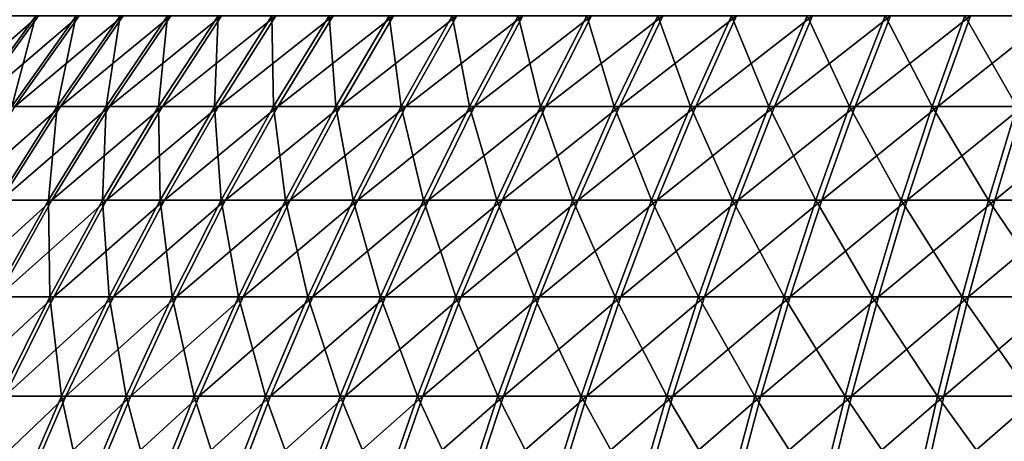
# Model space of a CAD drawing. Header units: millimetres. Extents: x -80 to 80, y -80 to 80.
# Tile 76 of 170: x -56 to -26, y 39 to 51. Entities that reach past the tile are written whole.
import ezdxf

# ---------------------------------------------------------------- set-up
doc = ezdxf.new("R2010")
doc.units = ezdxf.units.MM
doc.header["$LTSCALE"] = 13.670324
doc.layers.add('1', color=7, linetype='CONTINUOUS')
doc.layers.add('2', color=7, linetype='CONTINUOUS')

msp = doc.modelspace()

# ---------------------------------------------------------------- linework, layer by layer
at = {"layer": '1', "color": 7, "linetype": 'Continuous'}
for points in [[(-57.345, 48.701, 27.199), (-55.371, 51.423, 26.262), (-58.493, 48.701, 24.633), (-57.345, 48.701, 27.199)], [(-58.493, 48.701, 24.633), (-55.371, 51.423, 26.262), (-56.48, 51.423, 23.785), (-58.493, 48.701, 24.633)], [(-56.085, 48.701, 29.711), (-54.154, 51.423, 28.688), (-57.345, 48.701, 27.199), (-56.085, 48.701, 29.711)], [(-57.345, 48.701, 27.199), (-54.154, 51.423, 28.688), (-55.371, 51.423, 26.262), (-57.345, 48.701, 27.199)], [(-54.714, 48.701, 32.165), (-52.831, 51.423, 31.058), (-56.085, 48.701, 29.711), (-54.714, 48.701, 32.165)], [(-56.085, 48.701, 29.711), (-52.831, 51.423, 31.058), (-54.154, 51.423, 28.688), (-56.085, 48.701, 29.711)], [(-53.236, 48.701, 34.556), (-51.404, 51.423, 33.367), (-54.714, 48.701, 32.165), (-53.236, 48.701, 34.556)], [(-54.714, 48.701, 32.165), (-51.404, 51.423, 33.367), (-52.831, 51.423, 31.058), (-54.714, 48.701, 32.165)], [(-51.654, 48.701, 36.88), (-49.876, 51.423, 35.61), (-53.236, 48.701, 34.556), (-51.654, 48.701, 36.88)], [(-53.236, 48.701, 34.556), (-49.876, 51.423, 35.61), (-51.404, 51.423, 33.367), (-53.236, 48.701, 34.556)], [(-49.97, 48.701, 39.131), (-48.25, 51.423, 37.784), (-51.654, 48.701, 36.88), (-49.97, 48.701, 39.131)], [(-51.654, 48.701, 36.88), (-48.25, 51.423, 37.784), (-49.876, 51.423, 35.61), (-51.654, 48.701, 36.88)], [(-48.189, 48.701, 41.305), (-46.53, 51.423, 39.883), (-49.97, 48.701, 39.131), (-48.189, 48.701, 41.305)], [(-49.97, 48.701, 39.131), (-46.53, 51.423, 39.883), (-48.25, 51.423, 37.784), (-49.97, 48.701, 39.131)], [(-46.312, 48.701, 43.398), (-44.718, 51.423, 41.904), (-48.189, 48.701, 41.305), (-46.312, 48.701, 43.398)], [(-48.189, 48.701, 41.305), (-44.718, 51.423, 41.904), (-46.53, 51.423, 39.883), (-48.189, 48.701, 41.305)], [(-44.346, 48.701, 45.406), (-42.819, 51.423, 43.843), (-46.312, 48.701, 43.398), (-44.346, 48.701, 45.406)], [(-46.312, 48.701, 43.398), (-42.819, 51.423, 43.843), (-44.718, 51.423, 41.904), (-46.312, 48.701, 43.398)], [(-42.292, 48.701, 47.325), (-40.836, 51.423, 45.696), (-44.346, 48.701, 45.406), (-42.292, 48.701, 47.325)], [(-44.346, 48.701, 45.406), (-40.836, 51.423, 45.696), (-42.819, 51.423, 43.843), (-44.346, 48.701, 45.406)], [(-40.155, 48.701, 49.151), (-38.772, 51.423, 47.459), (-42.292, 48.701, 47.325), (-40.155, 48.701, 49.151)], [(-42.292, 48.701, 47.325), (-38.772, 51.423, 47.459), (-40.836, 51.423, 45.696), (-42.292, 48.701, 47.325)], [(-37.939, 48.701, 50.881), (-36.633, 51.423, 49.129), (-40.155, 48.701, 49.151), (-37.939, 48.701, 50.881)], [(-40.155, 48.701, 49.151), (-36.633, 51.423, 49.129), (-38.772, 51.423, 47.459), (-40.155, 48.701, 49.151)], [(-35.649, 48.701, 52.511), (-34.422, 51.423, 50.703), (-37.939, 48.701, 50.881), (-35.649, 48.701, 52.511)], [(-37.939, 48.701, 50.881), (-34.422, 51.423, 50.703), (-36.633, 51.423, 49.129), (-37.939, 48.701, 50.881)], [(-33.289, 48.701, 54.038), (-32.143, 51.423, 52.178), (-35.649, 48.701, 52.511), (-33.289, 48.701, 54.038)], [(-35.649, 48.701, 52.511), (-32.143, 51.423, 52.178), (-34.422, 51.423, 50.703), (-35.649, 48.701, 52.511)], [(-30.864, 48.701, 55.459), (-29.801, 51.423, 53.55), (-33.289, 48.701, 54.038), (-30.864, 48.701, 55.459)], [(-33.289, 48.701, 54.038), (-29.801, 51.423, 53.55), (-32.143, 51.423, 52.178), (-33.289, 48.701, 54.038)], [(-28.378, 48.701, 56.771), (-27.401, 51.423, 54.817), (-30.864, 48.701, 55.459), (-28.378, 48.701, 56.771)], [(-30.864, 48.701, 55.459), (-27.401, 51.423, 54.817), (-29.801, 51.423, 53.55), (-30.864, 48.701, 55.459)], [(-25.836, 48.701, 57.972), (-24.947, 51.423, 55.976), (-28.378, 48.701, 56.771), (-25.836, 48.701, 57.972)], [(-28.378, 48.701, 56.771), (-24.947, 51.423, 55.976), (-27.401, 51.423, 54.817), (-28.378, 48.701, 56.771)], [(-56.493, 45.886, 33.211), (-54.714, 48.701, 32.165), (-57.908, 45.886, 30.677), (-56.493, 45.886, 33.211)], [(-57.908, 45.886, 30.677), (-54.714, 48.701, 32.165), (-56.085, 48.701, 29.711), (-57.908, 45.886, 30.677)], [(-54.967, 45.886, 35.68), (-53.236, 48.701, 34.556), (-56.493, 45.886, 33.211), (-54.967, 45.886, 35.68)], [(-56.493, 45.886, 33.211), (-53.236, 48.701, 34.556), (-54.714, 48.701, 32.165), (-56.493, 45.886, 33.211)], [(-53.334, 45.886, 38.079), (-51.654, 48.701, 36.88), (-54.967, 45.886, 35.68), (-53.334, 45.886, 38.079)], [(-54.967, 45.886, 35.68), (-51.654, 48.701, 36.88), (-53.236, 48.701, 34.556), (-54.967, 45.886, 35.68)], [(-51.595, 45.886, 40.403), (-49.97, 48.701, 39.131), (-53.334, 45.886, 38.079), (-51.595, 45.886, 40.403)], [(-53.334, 45.886, 38.079), (-49.97, 48.701, 39.131), (-51.654, 48.701, 36.88), (-53.334, 45.886, 38.079)], [(-49.756, 45.886, 42.648), (-48.189, 48.701, 41.305), (-51.595, 45.886, 40.403), (-49.756, 45.886, 42.648)], [(-51.595, 45.886, 40.403), (-48.189, 48.701, 41.305), (-49.97, 48.701, 39.131), (-51.595, 45.886, 40.403)], [(-47.819, 45.886, 44.809), (-46.312, 48.701, 43.398), (-49.756, 45.886, 42.648), (-47.819, 45.886, 44.809)], [(-49.756, 45.886, 42.648), (-46.312, 48.701, 43.398), (-48.189, 48.701, 41.305), (-49.756, 45.886, 42.648)], [(-45.788, 45.886, 46.882), (-44.346, 48.701, 45.406), (-47.819, 45.886, 44.809), (-45.788, 45.886, 46.882)], [(-47.819, 45.886, 44.809), (-44.346, 48.701, 45.406), (-46.312, 48.701, 43.398), (-47.819, 45.886, 44.809)], [(-43.667, 45.886, 48.864), (-42.292, 48.701, 47.325), (-45.788, 45.886, 46.882), (-43.667, 45.886, 48.864)], [(-45.788, 45.886, 46.882), (-42.292, 48.701, 47.325), (-44.346, 48.701, 45.406), (-45.788, 45.886, 46.882)], [(-41.46, 45.886, 50.749), (-40.155, 48.701, 49.151), (-43.667, 45.886, 48.864), (-41.46, 45.886, 50.749)], [(-43.667, 45.886, 48.864), (-40.155, 48.701, 49.151), (-42.292, 48.701, 47.325), (-43.667, 45.886, 48.864)], [(-39.173, 45.886, 52.535), (-37.939, 48.701, 50.881), (-41.46, 45.886, 50.749), (-39.173, 45.886, 52.535)], [(-41.46, 45.886, 50.749), (-37.939, 48.701, 50.881), (-40.155, 48.701, 49.151), (-41.46, 45.886, 50.749)], [(-36.808, 45.886, 54.218), (-35.649, 48.701, 52.511), (-39.173, 45.886, 52.535), (-36.808, 45.886, 54.218)], [(-39.173, 45.886, 52.535), (-35.649, 48.701, 52.511), (-37.939, 48.701, 50.881), (-39.173, 45.886, 52.535)], [(-34.371, 45.886, 55.795), (-33.289, 48.701, 54.038), (-36.808, 45.886, 54.218), (-34.371, 45.886, 55.795)], [(-36.808, 45.886, 54.218), (-33.289, 48.701, 54.038), (-35.649, 48.701, 52.511), (-36.808, 45.886, 54.218)], [(-31.867, 45.886, 57.262), (-30.864, 48.701, 55.459), (-34.371, 45.886, 55.795), (-31.867, 45.886, 57.262)], [(-34.371, 45.886, 55.795), (-30.864, 48.701, 55.459), (-33.289, 48.701, 54.038), (-34.371, 45.886, 55.795)], [(-29.301, 45.886, 58.617), (-28.378, 48.701, 56.771), (-31.867, 45.886, 57.262), (-29.301, 45.886, 58.617)], [(-31.867, 45.886, 57.262), (-28.378, 48.701, 56.771), (-30.864, 48.701, 55.459), (-31.867, 45.886, 57.262)], [(-26.676, 45.886, 59.857), (-25.836, 48.701, 57.972), (-29.301, 45.886, 58.617), (-26.676, 45.886, 59.857)], [(-29.301, 45.886, 58.617), (-25.836, 48.701, 57.972), (-28.378, 48.701, 56.771), (-29.301, 45.886, 58.617)], [(-24, 45.886, 60.979), (-23.244, 48.701, 59.059), (-26.676, 45.886, 59.857), (-24, 45.886, 60.979)], [(-26.676, 45.886, 59.857), (-23.244, 48.701, 59.059), (-25.836, 48.701, 57.972), (-26.676, 45.886, 59.857)], [(-56.594, 42.984, 36.736), (-54.967, 45.886, 35.68), (-58.165, 42.984, 34.194), (-56.594, 42.984, 36.736)], [(-58.165, 42.984, 34.194), (-54.967, 45.886, 35.68), (-56.493, 45.886, 33.211), (-58.165, 42.984, 34.194)], [(-54.912, 42.984, 39.206), (-53.334, 45.886, 38.079), (-56.594, 42.984, 36.736), (-54.912, 42.984, 39.206)], [(-56.594, 42.984, 36.736), (-53.334, 45.886, 38.079), (-54.967, 45.886, 35.68), (-56.594, 42.984, 36.736)], [(-53.122, 42.984, 41.599), (-51.595, 45.886, 40.403), (-54.912, 42.984, 39.206), (-53.122, 42.984, 41.599)], [(-54.912, 42.984, 39.206), (-51.595, 45.886, 40.403), (-53.334, 45.886, 38.079), (-54.912, 42.984, 39.206)], [(-51.228, 42.984, 43.91), (-49.756, 45.886, 42.648), (-53.122, 42.984, 41.599), (-51.228, 42.984, 43.91)], [(-53.122, 42.984, 41.599), (-49.756, 45.886, 42.648), (-51.595, 45.886, 40.403), (-53.122, 42.984, 41.599)], [(-49.233, 42.984, 46.135), (-47.819, 45.886, 44.809), (-51.228, 42.984, 43.91), (-49.233, 42.984, 46.135)], [(-51.228, 42.984, 43.91), (-47.819, 45.886, 44.809), (-49.756, 45.886, 42.648), (-51.228, 42.984, 43.91)], [(-47.142, 42.984, 48.27), (-45.788, 45.886, 46.882), (-49.233, 42.984, 46.135), (-47.142, 42.984, 48.27)], [(-49.233, 42.984, 46.135), (-45.788, 45.886, 46.882), (-47.819, 45.886, 44.809), (-49.233, 42.984, 46.135)], [(-44.959, 42.984, 50.31), (-43.667, 45.886, 48.864), (-47.142, 42.984, 48.27), (-44.959, 42.984, 50.31)], [(-47.142, 42.984, 48.27), (-43.667, 45.886, 48.864), (-45.788, 45.886, 46.882), (-47.142, 42.984, 48.27)], [(-42.687, 42.984, 52.251), (-41.46, 45.886, 50.749), (-44.959, 42.984, 50.31), (-42.687, 42.984, 52.251)], [(-44.959, 42.984, 50.31), (-41.46, 45.886, 50.749), (-43.667, 45.886, 48.864), (-44.959, 42.984, 50.31)], [(-40.332, 42.984, 54.09), (-39.173, 45.886, 52.535), (-42.687, 42.984, 52.251), (-40.332, 42.984, 54.09)], [(-42.687, 42.984, 52.251), (-39.173, 45.886, 52.535), (-41.46, 45.886, 50.749), (-42.687, 42.984, 52.251)], [(-37.897, 42.984, 55.823), (-36.808, 45.886, 54.218), (-40.332, 42.984, 54.09), (-37.897, 42.984, 55.823)], [(-40.332, 42.984, 54.09), (-36.808, 45.886, 54.218), (-39.173, 45.886, 52.535), (-40.332, 42.984, 54.09)], [(-35.388, 42.984, 57.446), (-34.371, 45.886, 55.795), (-37.897, 42.984, 55.823), (-35.388, 42.984, 57.446)], [(-37.897, 42.984, 55.823), (-34.371, 45.886, 55.795), (-36.808, 45.886, 54.218), (-37.897, 42.984, 55.823)], [(-32.81, 42.984, 58.956), (-31.867, 45.886, 57.262), (-35.388, 42.984, 57.446), (-32.81, 42.984, 58.956)], [(-35.388, 42.984, 57.446), (-31.867, 45.886, 57.262), (-34.371, 45.886, 55.795), (-35.388, 42.984, 57.446)], [(-30.168, 42.984, 60.351), (-29.301, 45.886, 58.617), (-32.81, 42.984, 58.956), (-30.168, 42.984, 60.351)], [(-32.81, 42.984, 58.956), (-29.301, 45.886, 58.617), (-31.867, 45.886, 57.262), (-32.81, 42.984, 58.956)], [(-27.466, 42.984, 61.628), (-26.676, 45.886, 59.857), (-30.168, 42.984, 60.351), (-27.466, 42.984, 61.628)], [(-30.168, 42.984, 60.351), (-26.676, 45.886, 59.857), (-29.301, 45.886, 58.617), (-30.168, 42.984, 60.351)], [(-24.71, 42.984, 62.784), (-24, 45.886, 60.979), (-27.466, 42.984, 61.628), (-24.71, 42.984, 62.784)], [(-27.466, 42.984, 61.628), (-24, 45.886, 60.979), (-26.676, 45.886, 59.857), (-27.466, 42.984, 61.628)], [(-56.385, 40, 40.258), (-54.912, 42.984, 39.206), (-58.113, 40, 37.722), (-56.385, 40, 40.258)], [(-58.113, 40, 37.722), (-54.912, 42.984, 39.206), (-56.594, 42.984, 36.736), (-58.113, 40, 37.722)], [(-54.548, 40, 42.715), (-53.122, 42.984, 41.599), (-56.385, 40, 40.258), (-54.548, 40, 42.715)], [(-56.385, 40, 40.258), (-53.122, 42.984, 41.599), (-54.912, 42.984, 39.206), (-56.385, 40, 40.258)], [(-52.603, 40, 45.088), (-51.228, 42.984, 43.91), (-54.548, 40, 42.715), (-52.603, 40, 45.088)], [(-54.548, 40, 42.715), (-51.228, 42.984, 43.91), (-53.122, 42.984, 41.599), (-54.548, 40, 42.715)], [(-50.555, 40, 47.373), (-49.233, 42.984, 46.135), (-52.603, 40, 45.088), (-50.555, 40, 47.373)], [(-52.603, 40, 45.088), (-49.233, 42.984, 46.135), (-51.228, 42.984, 43.91), (-52.603, 40, 45.088)], [(-48.408, 40, 49.565), (-47.142, 42.984, 48.27), (-50.555, 40, 47.373), (-48.408, 40, 49.565)], [(-50.555, 40, 47.373), (-47.142, 42.984, 48.27), (-49.233, 42.984, 46.135), (-50.555, 40, 47.373)], [(-46.166, 40, 51.66), (-44.959, 42.984, 50.31), (-48.408, 40, 49.565), (-46.166, 40, 51.66)], [(-48.408, 40, 49.565), (-44.959, 42.984, 50.31), (-47.142, 42.984, 48.27), (-48.408, 40, 49.565)], [(-43.833, 40, 53.653), (-42.687, 42.984, 52.251), (-46.166, 40, 51.66), (-43.833, 40, 53.653)], [(-46.166, 40, 51.66), (-42.687, 42.984, 52.251), (-44.959, 42.984, 50.31), (-46.166, 40, 51.66)], [(-41.414, 40, 55.542), (-40.332, 42.984, 54.09), (-43.833, 40, 53.653), (-41.414, 40, 55.542)], [(-43.833, 40, 53.653), (-40.332, 42.984, 54.09), (-42.687, 42.984, 52.251), (-43.833, 40, 53.653)], [(-38.914, 40, 57.321), (-37.897, 42.984, 55.823), (-41.414, 40, 55.542), (-38.914, 40, 57.321)], [(-41.414, 40, 55.542), (-37.897, 42.984, 55.823), (-40.332, 42.984, 54.09), (-41.414, 40, 55.542)], [(-36.338, 40, 58.988), (-35.388, 42.984, 57.446), (-38.914, 40, 57.321), (-36.338, 40, 58.988)], [(-38.914, 40, 57.321), (-35.388, 42.984, 57.446), (-37.897, 42.984, 55.823), (-38.914, 40, 57.321)], [(-33.691, 40, 60.539), (-32.81, 42.984, 58.956), (-36.338, 40, 58.988), (-33.691, 40, 60.539)], [(-36.338, 40, 58.988), (-32.81, 42.984, 58.956), (-35.388, 42.984, 57.446), (-36.338, 40, 58.988)], [(-30.977, 40, 61.971), (-30.168, 42.984, 60.351), (-33.691, 40, 60.539), (-30.977, 40, 61.971)], [(-33.691, 40, 60.539), (-30.168, 42.984, 60.351), (-32.81, 42.984, 58.956), (-33.691, 40, 60.539)], [(-28.203, 40, 63.282), (-27.466, 42.984, 61.628), (-30.977, 40, 61.971), (-28.203, 40, 63.282)], [(-30.977, 40, 61.971), (-27.466, 42.984, 61.628), (-30.168, 42.984, 60.351), (-30.977, 40, 61.971)], [(-25.373, 40, 64.469), (-24.71, 42.984, 62.784), (-28.203, 40, 63.282), (-25.373, 40, 64.469)], [(-28.203, 40, 63.282), (-24.71, 42.984, 62.784), (-27.466, 42.984, 61.628), (-28.203, 40, 63.282)], [(-55.869, 36.94, 43.75), (-54.548, 40, 42.715), (-57.752, 36.94, 41.233), (-55.869, 36.94, 43.75)], [(-57.752, 36.94, 41.233), (-54.548, 40, 42.715), (-56.385, 40, 40.258), (-57.752, 36.94, 41.233)], [(-53.877, 36.94, 46.181), (-52.603, 40, 45.088), (-55.869, 36.94, 43.75), (-53.877, 36.94, 46.181)], [(-55.869, 36.94, 43.75), (-52.603, 40, 45.088), (-54.548, 40, 42.715), (-55.869, 36.94, 43.75)], [(-51.78, 36.94, 48.521), (-50.555, 40, 47.373), (-53.877, 36.94, 46.181), (-51.78, 36.94, 48.521)], [(-53.877, 36.94, 46.181), (-50.555, 40, 47.373), (-52.603, 40, 45.088), (-53.877, 36.94, 46.181)], [(-49.581, 36.94, 50.766), (-48.408, 40, 49.565), (-51.78, 36.94, 48.521), (-49.581, 36.94, 50.766)], [(-51.78, 36.94, 48.521), (-48.408, 40, 49.565), (-50.555, 40, 47.373), (-51.78, 36.94, 48.521)], [(-47.284, 36.94, 52.912), (-46.166, 40, 51.66), (-49.581, 36.94, 50.766), (-47.284, 36.94, 52.912)], [(-49.581, 36.94, 50.766), (-46.166, 40, 51.66), (-48.408, 40, 49.565), (-49.581, 36.94, 50.766)], [(-44.895, 36.94, 54.953), (-43.833, 40, 53.653), (-47.284, 36.94, 52.912), (-44.895, 36.94, 54.953)], [(-47.284, 36.94, 52.912), (-43.833, 40, 53.653), (-46.166, 40, 51.66), (-47.284, 36.94, 52.912)], [(-42.418, 36.94, 56.887), (-41.414, 40, 55.542), (-44.895, 36.94, 54.953), (-42.418, 36.94, 56.887)], [(-44.895, 36.94, 54.953), (-41.414, 40, 55.542), (-43.833, 40, 53.653), (-44.895, 36.94, 54.953)], [(-39.857, 36.94, 58.71), (-38.914, 40, 57.321), (-42.418, 36.94, 56.887), (-39.857, 36.94, 58.71)], [(-42.418, 36.94, 56.887), (-38.914, 40, 57.321), (-41.414, 40, 55.542), (-42.418, 36.94, 56.887)], [(-37.219, 36.94, 60.417), (-36.338, 40, 58.988), (-39.857, 36.94, 58.71), (-37.219, 36.94, 60.417)], [(-39.857, 36.94, 58.71), (-36.338, 40, 58.988), (-38.914, 40, 57.321), (-39.857, 36.94, 58.71)], [(-34.507, 36.94, 62.006), (-33.691, 40, 60.539), (-37.219, 36.94, 60.417), (-34.507, 36.94, 62.006)], [(-37.219, 36.94, 60.417), (-33.691, 40, 60.539), (-36.338, 40, 58.988), (-37.219, 36.94, 60.417)], [(-31.728, 36.94, 63.473), (-30.977, 40, 61.971), (-34.507, 36.94, 62.006), (-31.728, 36.94, 63.473)], [(-34.507, 36.94, 62.006), (-30.977, 40, 61.971), (-33.691, 40, 60.539), (-34.507, 36.94, 62.006)], [(-28.886, 36.94, 64.815), (-28.203, 40, 63.282), (-31.728, 36.94, 63.473), (-28.886, 36.94, 64.815)], [(-31.728, 36.94, 63.473), (-28.203, 40, 63.282), (-30.977, 40, 61.971), (-31.728, 36.94, 63.473)], [(-25.988, 36.94, 66.031), (-25.373, 40, 64.469), (-28.886, 36.94, 64.815), (-25.988, 36.94, 66.031)], [(-28.886, 36.94, 64.815), (-25.373, 40, 64.469), (-28.203, 40, 63.282), (-28.886, 36.94, 64.815)]]:
    msp.add_3dface(points, dxfattribs=at)
at = {"layer": '2', "color": 7, "linetype": 'Continuous'}
for points in [[(-55.451, 51.423, -26.093), (-56.175, 48.701, -29.54), (-57.428, 48.701, -27.023), (-55.451, 51.423, -26.093)], [(-55.451, 51.423, -26.093), (-57.428, 48.701, -27.023), (-56.552, 51.423, -23.612), (-55.451, 51.423, -26.093)], [(-54.241, 51.423, -28.523), (-54.812, 48.701, -31.998), (-56.175, 48.701, -29.54), (-54.241, 51.423, -28.523)], [(-54.241, 51.423, -28.523), (-56.175, 48.701, -29.54), (-55.451, 51.423, -26.093), (-54.241, 51.423, -28.523)], [(-52.925, 51.423, -30.897), (-53.341, 48.701, -34.394), (-54.812, 48.701, -31.998), (-52.925, 51.423, -30.897)], [(-52.925, 51.423, -30.897), (-54.812, 48.701, -31.998), (-54.241, 51.423, -28.523), (-52.925, 51.423, -30.897)], [(-51.505, 51.423, -33.21), (-51.766, 48.701, -36.722), (-53.341, 48.701, -34.394), (-51.505, 51.423, -33.21)], [(-51.505, 51.423, -33.21), (-53.341, 48.701, -34.394), (-52.925, 51.423, -30.897), (-51.505, 51.423, -33.21)], [(-49.984, 51.423, -35.458), (-50.089, 48.701, -38.978), (-51.766, 48.701, -36.722), (-49.984, 51.423, -35.458)], [(-49.984, 51.423, -35.458), (-51.766, 48.701, -36.722), (-51.505, 51.423, -33.21), (-49.984, 51.423, -35.458)], [(-48.365, 51.423, -37.636), (-48.315, 48.701, -41.157), (-50.089, 48.701, -38.978), (-48.365, 51.423, -37.636)], [(-48.365, 51.423, -37.636), (-50.089, 48.701, -38.978), (-49.984, 51.423, -35.458), (-48.365, 51.423, -37.636)], [(-46.651, 51.423, -39.741), (-48.315, 48.701, -41.157), (-48.365, 51.423, -37.636), (-46.651, 51.423, -39.741)], [(-46.651, 51.423, -39.741), (-46.445, 48.701, -43.256), (-48.315, 48.701, -41.157), (-46.651, 51.423, -39.741)], [(-44.846, 51.423, -41.767), (-46.445, 48.701, -43.256), (-46.651, 51.423, -39.741), (-44.846, 51.423, -41.767)], [(-44.846, 51.423, -41.767), (-44.484, 48.701, -45.27), (-46.445, 48.701, -43.256), (-44.846, 51.423, -41.767)], [(-42.953, 51.423, -43.712), (-44.484, 48.701, -45.27), (-44.846, 51.423, -41.767), (-42.953, 51.423, -43.712)], [(-42.953, 51.423, -43.712), (-42.436, 48.701, -47.196), (-44.484, 48.701, -45.27), (-42.953, 51.423, -43.712)], [(-40.975, 51.423, -45.571), (-42.436, 48.701, -47.196), (-42.953, 51.423, -43.712), (-40.975, 51.423, -45.571)], [(-40.975, 51.423, -45.571), (-40.305, 48.701, -49.028), (-42.436, 48.701, -47.196), (-40.975, 51.423, -45.571)], [(-38.917, 51.423, -47.341), (-40.305, 48.701, -49.028), (-40.975, 51.423, -45.571), (-38.917, 51.423, -47.341)], [(-38.917, 51.423, -47.341), (-38.094, 48.701, -50.765), (-40.305, 48.701, -49.028), (-38.917, 51.423, -47.341)], [(-36.783, 51.423, -49.017), (-38.094, 48.701, -50.765), (-38.917, 51.423, -47.341), (-36.783, 51.423, -49.017)], [(-36.783, 51.423, -49.017), (-35.809, 48.701, -52.402), (-38.094, 48.701, -50.765), (-36.783, 51.423, -49.017)], [(-34.576, 51.423, -50.598), (-35.809, 48.701, -52.402), (-36.783, 51.423, -49.017), (-34.576, 51.423, -50.598)], [(-34.576, 51.423, -50.598), (-33.454, 48.701, -53.936), (-35.809, 48.701, -52.402), (-34.576, 51.423, -50.598)], [(-32.302, 51.423, -52.079), (-33.454, 48.701, -53.936), (-34.576, 51.423, -50.598), (-32.302, 51.423, -52.079)], [(-32.302, 51.423, -52.079), (-31.033, 48.701, -55.364), (-33.454, 48.701, -53.936), (-32.302, 51.423, -52.079)], [(-29.965, 51.423, -53.458), (-31.033, 48.701, -55.364), (-32.302, 51.423, -52.079), (-29.965, 51.423, -53.458)], [(-29.965, 51.423, -53.458), (-28.551, 48.701, -56.684), (-31.033, 48.701, -55.364), (-29.965, 51.423, -53.458)], [(-27.568, 51.423, -54.733), (-28.551, 48.701, -56.684), (-29.965, 51.423, -53.458), (-27.568, 51.423, -54.733)], [(-27.568, 51.423, -54.733), (-26.013, 48.701, -57.892), (-28.551, 48.701, -56.684), (-27.568, 51.423, -54.733)], [(-25.118, 51.423, -55.9), (-26.013, 48.701, -57.892), (-27.568, 51.423, -54.733), (-25.118, 51.423, -55.9)], [(-54.812, 48.701, -31.998), (-55.076, 45.886, -35.512), (-56.594, 45.886, -33.039), (-54.812, 48.701, -31.998)], [(-54.812, 48.701, -31.998), (-56.594, 45.886, -33.039), (-56.175, 48.701, -29.54), (-54.812, 48.701, -31.998)], [(-53.341, 48.701, -34.394), (-53.45, 45.886, -37.916), (-55.076, 45.886, -35.512), (-53.341, 48.701, -34.394)], [(-53.341, 48.701, -34.394), (-55.076, 45.886, -35.512), (-54.812, 48.701, -31.998), (-53.341, 48.701, -34.394)], [(-51.766, 48.701, -36.722), (-51.718, 45.886, -40.245), (-53.45, 45.886, -37.916), (-51.766, 48.701, -36.722)], [(-51.766, 48.701, -36.722), (-53.45, 45.886, -37.916), (-53.341, 48.701, -34.394), (-51.766, 48.701, -36.722)], [(-50.089, 48.701, -38.978), (-51.718, 45.886, -40.245), (-51.766, 48.701, -36.722), (-50.089, 48.701, -38.978)], [(-50.089, 48.701, -38.978), (-49.886, 45.886, -42.496), (-51.718, 45.886, -40.245), (-50.089, 48.701, -38.978)], [(-48.315, 48.701, -41.157), (-49.886, 45.886, -42.496), (-50.089, 48.701, -38.978), (-48.315, 48.701, -41.157)], [(-48.315, 48.701, -41.157), (-47.955, 45.886, -44.663), (-49.886, 45.886, -42.496), (-48.315, 48.701, -41.157)], [(-46.445, 48.701, -43.256), (-47.955, 45.886, -44.663), (-48.315, 48.701, -41.157), (-46.445, 48.701, -43.256)], [(-46.445, 48.701, -43.256), (-45.93, 45.886, -46.742), (-47.955, 45.886, -44.663), (-46.445, 48.701, -43.256)], [(-44.484, 48.701, -45.27), (-45.93, 45.886, -46.742), (-46.445, 48.701, -43.256), (-44.484, 48.701, -45.27)], [(-44.484, 48.701, -45.27), (-43.816, 45.886, -48.73), (-45.93, 45.886, -46.742), (-44.484, 48.701, -45.27)], [(-42.436, 48.701, -47.196), (-43.816, 45.886, -48.73), (-44.484, 48.701, -45.27), (-42.436, 48.701, -47.196)], [(-42.436, 48.701, -47.196), (-41.615, 45.886, -50.623), (-43.816, 45.886, -48.73), (-42.436, 48.701, -47.196)], [(-40.305, 48.701, -49.028), (-41.615, 45.886, -50.623), (-42.436, 48.701, -47.196), (-40.305, 48.701, -49.028)], [(-40.305, 48.701, -49.028), (-39.333, 45.886, -52.416), (-41.615, 45.886, -50.623), (-40.305, 48.701, -49.028)], [(-38.094, 48.701, -50.765), (-39.333, 45.886, -52.416), (-40.305, 48.701, -49.028), (-38.094, 48.701, -50.765)], [(-38.094, 48.701, -50.765), (-36.974, 45.886, -54.106), (-39.333, 45.886, -52.416), (-38.094, 48.701, -50.765)], [(-35.809, 48.701, -52.402), (-36.974, 45.886, -54.106), (-38.094, 48.701, -50.765), (-35.809, 48.701, -52.402)], [(-35.809, 48.701, -52.402), (-34.542, 45.886, -55.69), (-36.974, 45.886, -54.106), (-35.809, 48.701, -52.402)], [(-33.454, 48.701, -53.936), (-34.542, 45.886, -55.69), (-35.809, 48.701, -52.402), (-33.454, 48.701, -53.936)], [(-33.454, 48.701, -53.936), (-32.042, 45.886, -57.165), (-34.542, 45.886, -55.69), (-33.454, 48.701, -53.936)], [(-31.033, 48.701, -55.364), (-32.042, 45.886, -57.165), (-33.454, 48.701, -53.936), (-31.033, 48.701, -55.364)], [(-31.033, 48.701, -55.364), (-29.479, 45.886, -58.527), (-32.042, 45.886, -57.165), (-31.033, 48.701, -55.364)], [(-28.551, 48.701, -56.684), (-29.479, 45.886, -58.527), (-31.033, 48.701, -55.364), (-28.551, 48.701, -56.684)], [(-28.551, 48.701, -56.684), (-26.859, 45.886, -59.775), (-29.479, 45.886, -58.527), (-28.551, 48.701, -56.684)], [(-26.013, 48.701, -57.892), (-26.859, 45.886, -59.775), (-28.551, 48.701, -56.684), (-26.013, 48.701, -57.892)], [(-26.013, 48.701, -57.892), (-24.186, 45.886, -60.906), (-26.859, 45.886, -59.775), (-26.013, 48.701, -57.892)], [(-55.076, 45.886, -35.512), (-55.031, 42.984, -39.038), (-56.706, 42.984, -36.563), (-55.076, 45.886, -35.512)], [(-55.076, 45.886, -35.512), (-56.706, 42.984, -36.563), (-56.594, 45.886, -33.039), (-55.076, 45.886, -35.512)], [(-53.45, 45.886, -37.916), (-55.031, 42.984, -39.038), (-55.076, 45.886, -35.512), (-53.45, 45.886, -37.916)], [(-53.45, 45.886, -37.916), (-53.249, 42.984, -41.436), (-55.031, 42.984, -39.038), (-53.45, 45.886, -37.916)], [(-51.718, 45.886, -40.245), (-53.249, 42.984, -41.436), (-53.45, 45.886, -37.916), (-51.718, 45.886, -40.245)], [(-51.718, 45.886, -40.245), (-51.362, 42.984, -43.753), (-53.249, 42.984, -41.436), (-51.718, 45.886, -40.245)], [(-49.886, 45.886, -42.496), (-51.362, 42.984, -43.753), (-51.718, 45.886, -40.245), (-49.886, 45.886, -42.496)], [(-49.886, 45.886, -42.496), (-49.374, 42.984, -45.985), (-51.362, 42.984, -43.753), (-49.886, 45.886, -42.496)], [(-47.955, 45.886, -44.663), (-49.374, 42.984, -45.985), (-49.886, 45.886, -42.496), (-47.955, 45.886, -44.663)], [(-47.955, 45.886, -44.663), (-47.29, 42.984, -48.126), (-49.374, 42.984, -45.985), (-47.955, 45.886, -44.663)], [(-45.93, 45.886, -46.742), (-47.29, 42.984, -48.126), (-47.955, 45.886, -44.663), (-45.93, 45.886, -46.742)], [(-45.93, 45.886, -46.742), (-45.112, 42.984, -50.172), (-47.29, 42.984, -48.126), (-45.93, 45.886, -46.742)], [(-43.816, 45.886, -48.73), (-45.112, 42.984, -50.172), (-45.93, 45.886, -46.742), (-43.816, 45.886, -48.73)], [(-43.816, 45.886, -48.73), (-42.847, 42.984, -52.121), (-45.112, 42.984, -50.172), (-43.816, 45.886, -48.73)], [(-41.615, 45.886, -50.623), (-42.847, 42.984, -52.121), (-43.816, 45.886, -48.73), (-41.615, 45.886, -50.623)], [(-41.615, 45.886, -50.623), (-40.497, 42.984, -53.967), (-42.847, 42.984, -52.121), (-41.615, 45.886, -50.623)], [(-39.333, 45.886, -52.416), (-40.497, 42.984, -53.967), (-41.615, 45.886, -50.623), (-39.333, 45.886, -52.416)], [(-39.333, 45.886, -52.416), (-38.068, 42.984, -55.707), (-40.497, 42.984, -53.967), (-39.333, 45.886, -52.416)], [(-36.974, 45.886, -54.106), (-38.068, 42.984, -55.707), (-39.333, 45.886, -52.416), (-36.974, 45.886, -54.106)], [(-36.974, 45.886, -54.106), (-35.564, 42.984, -57.338), (-38.068, 42.984, -55.707), (-36.974, 45.886, -54.106)], [(-34.542, 45.886, -55.69), (-35.564, 42.984, -57.338), (-36.974, 45.886, -54.106), (-34.542, 45.886, -55.69)], [(-34.542, 45.886, -55.69), (-32.99, 42.984, -58.856), (-35.564, 42.984, -57.338), (-34.542, 45.886, -55.69)], [(-32.042, 45.886, -57.165), (-32.99, 42.984, -58.856), (-34.542, 45.886, -55.69), (-32.042, 45.886, -57.165)], [(-32.042, 45.886, -57.165), (-30.352, 42.984, -60.259), (-32.99, 42.984, -58.856), (-32.042, 45.886, -57.165)], [(-29.479, 45.886, -58.527), (-30.352, 42.984, -60.259), (-32.042, 45.886, -57.165), (-29.479, 45.886, -58.527)], [(-29.479, 45.886, -58.527), (-27.654, 42.984, -61.544), (-30.352, 42.984, -60.259), (-29.479, 45.886, -58.527)], [(-26.859, 45.886, -59.775), (-27.654, 42.984, -61.544), (-29.479, 45.886, -58.527), (-26.859, 45.886, -59.775)], [(-26.859, 45.886, -59.775), (-24.902, 42.984, -62.708), (-27.654, 42.984, -61.544), (-26.859, 45.886, -59.775)], [(-24.186, 45.886, -60.906), (-24.902, 42.984, -62.708), (-26.859, 45.886, -59.775), (-24.186, 45.886, -60.906)], [(-55.031, 42.984, -39.038), (-56.508, 40, -40.085), (-56.706, 42.984, -36.563), (-55.031, 42.984, -39.038)], [(-55.031, 42.984, -39.038), (-54.678, 40, -42.548), (-56.508, 40, -40.085), (-55.031, 42.984, -39.038)], [(-53.249, 42.984, -41.436), (-54.678, 40, -42.548), (-55.031, 42.984, -39.038), (-53.249, 42.984, -41.436)], [(-53.249, 42.984, -41.436), (-52.74, 40, -44.927), (-54.678, 40, -42.548), (-53.249, 42.984, -41.436)], [(-51.362, 42.984, -43.753), (-52.74, 40, -44.927), (-53.249, 42.984, -41.436), (-51.362, 42.984, -43.753)], [(-51.362, 42.984, -43.753), (-50.699, 40, -47.219), (-52.74, 40, -44.927), (-51.362, 42.984, -43.753)], [(-49.374, 42.984, -45.985), (-50.699, 40, -47.219), (-51.362, 42.984, -43.753), (-49.374, 42.984, -45.985)], [(-49.374, 42.984, -45.985), (-48.559, 40, -49.417), (-50.699, 40, -47.219), (-49.374, 42.984, -45.985)], [(-47.29, 42.984, -48.126), (-48.559, 40, -49.417), (-49.374, 42.984, -45.985), (-47.29, 42.984, -48.126)], [(-47.29, 42.984, -48.126), (-46.323, 40, -51.519), (-48.559, 40, -49.417), (-47.29, 42.984, -48.126)], [(-45.112, 42.984, -50.172), (-46.323, 40, -51.519), (-47.29, 42.984, -48.126), (-45.112, 42.984, -50.172)], [(-45.112, 42.984, -50.172), (-43.996, 40, -53.519), (-46.323, 40, -51.519), (-45.112, 42.984, -50.172)], [(-42.847, 42.984, -52.121), (-43.996, 40, -53.519), (-45.112, 42.984, -50.172), (-42.847, 42.984, -52.121)], [(-42.847, 42.984, -52.121), (-41.584, 40, -55.415), (-43.996, 40, -53.519), (-42.847, 42.984, -52.121)], [(-40.497, 42.984, -53.967), (-41.584, 40, -55.415), (-42.847, 42.984, -52.121), (-40.497, 42.984, -53.967)], [(-40.497, 42.984, -53.967), (-39.089, 40, -57.202), (-41.584, 40, -55.415), (-40.497, 42.984, -53.967)], [(-38.068, 42.984, -55.707), (-39.089, 40, -57.202), (-40.497, 42.984, -53.967), (-38.068, 42.984, -55.707)], [(-38.068, 42.984, -55.707), (-36.518, 40, -58.876), (-39.089, 40, -57.202), (-38.068, 42.984, -55.707)], [(-35.564, 42.984, -57.338), (-36.518, 40, -58.876), (-38.068, 42.984, -55.707), (-35.564, 42.984, -57.338)], [(-35.564, 42.984, -57.338), (-33.875, 40, -60.436), (-36.518, 40, -58.876), (-35.564, 42.984, -57.338)], [(-32.99, 42.984, -58.856), (-33.875, 40, -60.436), (-35.564, 42.984, -57.338), (-32.99, 42.984, -58.856)], [(-32.99, 42.984, -58.856), (-31.166, 40, -61.876), (-33.875, 40, -60.436), (-32.99, 42.984, -58.856)], [(-30.352, 42.984, -60.259), (-31.166, 40, -61.876), (-32.99, 42.984, -58.856), (-30.352, 42.984, -60.259)], [(-30.352, 42.984, -60.259), (-28.396, 40, -63.195), (-31.166, 40, -61.876), (-30.352, 42.984, -60.259)], [(-27.654, 42.984, -61.544), (-28.396, 40, -63.195), (-30.352, 42.984, -60.259), (-27.654, 42.984, -61.544)], [(-27.654, 42.984, -61.544), (-25.57, 40, -64.391), (-28.396, 40, -63.195), (-27.654, 42.984, -61.544)], [(-24.902, 42.984, -62.708), (-25.57, 40, -64.391), (-27.654, 42.984, -61.544), (-24.902, 42.984, -62.708)], [(-54.678, 40, -42.548), (-56.003, 36.94, -43.579), (-56.508, 40, -40.085), (-54.678, 40, -42.548)], [(-54.678, 40, -42.548), (-54.018, 36.94, -46.016), (-56.003, 36.94, -43.579), (-54.678, 40, -42.548)], [(-52.74, 40, -44.927), (-54.018, 36.94, -46.016), (-54.678, 40, -42.548), (-52.74, 40, -44.927)], [(-52.74, 40, -44.927), (-51.928, 36.94, -48.363), (-54.018, 36.94, -46.016), (-52.74, 40, -44.927)], [(-50.699, 40, -47.219), (-51.928, 36.94, -48.363), (-52.74, 40, -44.927), (-50.699, 40, -47.219)], [(-50.699, 40, -47.219), (-49.735, 36.94, -50.615), (-51.928, 36.94, -48.363), (-50.699, 40, -47.219)], [(-48.559, 40, -49.417), (-49.735, 36.94, -50.615), (-50.699, 40, -47.219), (-48.559, 40, -49.417)], [(-48.559, 40, -49.417), (-47.446, 36.94, -52.767), (-49.735, 36.94, -50.615), (-48.559, 40, -49.417)], [(-46.323, 40, -51.519), (-47.446, 36.94, -52.767), (-48.559, 40, -49.417), (-46.323, 40, -51.519)], [(-46.323, 40, -51.519), (-45.063, 36.94, -54.816), (-47.446, 36.94, -52.767), (-46.323, 40, -51.519)], [(-43.996, 40, -53.519), (-45.063, 36.94, -54.816), (-46.323, 40, -51.519), (-43.996, 40, -53.519)], [(-43.996, 40, -53.519), (-42.591, 36.94, -56.758), (-45.063, 36.94, -54.816), (-43.996, 40, -53.519)], [(-41.584, 40, -55.415), (-42.591, 36.94, -56.758), (-43.996, 40, -53.519), (-41.584, 40, -55.415)], [(-41.584, 40, -55.415), (-40.036, 36.94, -58.588), (-42.591, 36.94, -56.758), (-41.584, 40, -55.415)], [(-39.089, 40, -57.202), (-40.036, 36.94, -58.588), (-41.584, 40, -55.415), (-39.089, 40, -57.202)], [(-39.089, 40, -57.202), (-37.403, 36.94, -60.303), (-40.036, 36.94, -58.588), (-39.089, 40, -57.202)], [(-36.518, 40, -58.876), (-37.403, 36.94, -60.303), (-39.089, 40, -57.202), (-36.518, 40, -58.876)], [(-36.518, 40, -58.876), (-34.696, 36.94, -61.9), (-37.403, 36.94, -60.303), (-36.518, 40, -58.876)], [(-33.875, 40, -60.436), (-34.696, 36.94, -61.9), (-36.518, 40, -58.876), (-33.875, 40, -60.436)], [(-33.875, 40, -60.436), (-31.921, 36.94, -63.376), (-34.696, 36.94, -61.9), (-33.875, 40, -60.436)], [(-31.166, 40, -61.876), (-31.921, 36.94, -63.376), (-33.875, 40, -60.436), (-31.166, 40, -61.876)], [(-31.166, 40, -61.876), (-29.084, 36.94, -64.727), (-31.921, 36.94, -63.376), (-31.166, 40, -61.876)], [(-28.396, 40, -63.195), (-29.084, 36.94, -64.727), (-31.166, 40, -61.876), (-28.396, 40, -63.195)], [(-28.396, 40, -63.195), (-26.19, 36.94, -65.951), (-29.084, 36.94, -64.727), (-28.396, 40, -63.195)], [(-25.57, 40, -64.391), (-26.19, 36.94, -65.951), (-28.396, 40, -63.195), (-25.57, 40, -64.391)]]:
    msp.add_3dface(points, dxfattribs=at)

doc.saveas('drawing.dxf')
